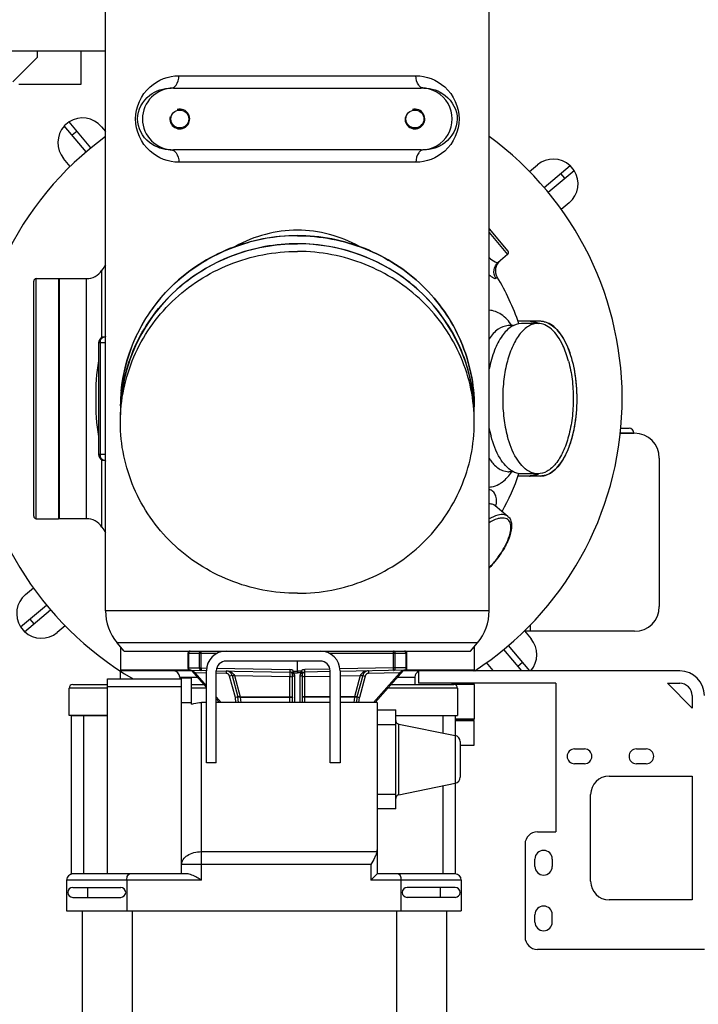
# Model space of a CAD drawing. Header units: metres. Extents: x 70279.8 to 70377.7, y 409251.8 to 409331.5.
# Tile 105 of 244: x 70312.651 to 70313.199, y 409313.096 to 409313.891. Entities that reach past the tile are written whole.
import ezdxf

# ---------------------------------------------------------------- set-up
doc = ezdxf.new("R2010")
doc.units = ezdxf.units.M
for name, color, linetype in [('02___PRT_ALL_AXES', 7, 'Continuous'), ('1_AXES', 7, 'Continuous'), ('7_ALL_FEATURES', 7, 'Continuous'), ('AX', 7, 'Continuous')]:
    doc.layers.add(name, color=color, linetype=linetype)

# ---------------------------------------------------------------- blocks, each defined once
blk = doc.blocks.new('PASS UNIT_20170322')
at = {"linetype": 'Continuous'}
for p, q in [((5064.5, -141.62), (5084.5, -161.62)), ((4624.01, -147.86), (4620.18, -151.07)), ((4620.18, -151.07), (4637.9, -172.2)), ((4624.01, -147.86), (4641.73, -168.98)), ((5062.5, -196.62), (5062.5, -146.62)), ((4630.43, -155.52), (4626.6, -158.73)), ((4713.5, -158.62), (4903.5, -158.62)), ((4711.5, -160.62), (4905.5, -160.62)), ((4711.5, -160.62), (4711.5, -178.62)), ((4905.5, -160.62), (4905.5, -178.62)), ((5084.5, -161.62), (5089.5, -161.62)), ((4905.5, -178.62), (4711.5, -178.62)), ((4905.5, -179.12), (4711.5, -179.12)), ((4711.5, -201.11), (4711.5, -179.12)), ((4905.5, -179.12), (4905.5, -201.11)), ((4419.5, -185.12), (4394.5, -185.12)), ((4394.5, -185.12), (4394.5, -504.12)), ((4405.5, -190.12), (4405.5, -228.88)), ((4413.5, -190.12), (4413.5, -228.88)), ((4419.5, -294.12), (4419.5, -185.12)), ((4424.5, -189.12), (4552.5, -189.12)), ((4424.5, -282.5), (4424.5, -189.12)), ((4552.36, -189.12), (4552.36, -218.12)), ((4552.5, -187.12), (4574.5, -187.12)), ((4552.5, -218.12), (4552.5, -187.12)), ((4574.71, -187.13), (4574.71, -218.12)), ((4577.5, -190.12), (4577.5, -218.12)), ((5007.92, -201.02), (5029.05, -183.3)), ((5011.14, -204.85), (5032.26, -187.13)), ((5024.6, -193.55), (5021.39, -189.72)), ((5032.26, -187.13), (5029.05, -183.3)), ((4058.5, -198.12), (4394.5, -198.12)), ((4413.5, -202.12), (4405.5, -202.12)), ((4424.5, -199.12), (4552.36, -199.12)), ((4711.5, -201.11), (4905.5, -201.11)), ((4704.74, -213.65), (4759.07, -213.65)), ((4853.5, -210.97), (4763.5, -210.97)), ((4763.5, -216.62), (4763.5, -210.97)), ((4853.5, -212.37), (4763.5, -212.37)), ((4853.5, -216.62), (4853.5, -210.97)), ((4857.93, -213.65), (4912.26, -213.65)), ((4424.5, -218.12), (4582, -218.12)), ((4576, -218.12), (4576, -278.12)), ((4582, -218.12), (4582, -278.12)), ((4758.5, -215.97), (4758.5, -216.62)), ((4858.5, -216.62), (4858.5, -215.97)), ((4582, -228.62), (4588.42, -228.62)), ((4588.5, -286.24), (4588.5, -229.12)), ((4608, -228.62), (4589, -228.62)), ((4589, -285.58), (4589, -228.62)), ((4608, -228.62), (4608, -228.68)), ((4394.5, -238.12), (4058.5, -238.12)), ((4419.5, -233.88), (4394.5, -233.88)), ((4604.5, -231.62), (4604.5, -511.62)), ((4424.5, -278.12), (4583, -278.12)), ((4432.11, -431.12), (4432.11, -278.12)), ((4563, -278.12), (4563, -286.12)), ((4583.5, -276.62), (4582, -276.62)), ((4583, -278.12), (4583, -286.12)), ((4583.5, -276.62), (4583.5, -290.65)), ((5009.5, -471.74), (5009.5, -271.5)), ((5059.5, -271.5), (5059.5, -471.74)), ((4561.61, -286.12), (4583, -286.12)), ((4574.71, -286.12), (4574.71, -298.12)), ((4575.02, -298.12), (4588.83, -285.95)), ((4577.5, -286.12), (4577.5, -295.93)), ((4589.01, -285.08), (4588.78, -298.13)), ((4591.01, -283.69), (4590.86, -292.54)), ((4602.5, -283.12), (4591.01, -283.12)), ((4591.01, -283.12), (4591.01, -283.69)), ((4602.5, -283.69), (4591.01, -283.69)), ((4602.5, -306.38), (4602.5, -283.12)), ((4419.5, -294.12), (4563, -294.12)), ((4442.48, -294.12), (4442.48, -435.98)), ((4563, -298.12), (4563, -294.12)), ((4576.53, -298.12), (4586.94, -288.94)), ((4586.28, -288.19), (4586.94, -288.94)), ((4586.78, -298.12), (4586.94, -288.94)), ((4586.94, -288.94), (4588.66, -286.68)), ((4590.86, -293.94), (4590.78, -298.29)), ((4590.86, -292.54), (4602.5, -292.54)), ((4590.86, -292.54), (4590.86, -293.94)), ((4590.86, -293.94), (4602.5, -293.94)), ((4514.3, -298.12), (4588.5, -298.12)), ((4514.3, -306.12), (4514.3, -298.12)), ((4514.3, -306.12), (4588.5, -306.12)), ((4563, -398.12), (4563, -306.12)), ((4563, -308.71), (4565.94, -306.12)), ((4563, -310.05), (4567.45, -306.12)), ((4586.5, -314.05), (4586.64, -306.12)), ((4588.64, -306.12), (4587.6, -365.66)), ((4590.64, -306.41), (4589.6, -365.65)), ((4567.13, -321.5), (4584.28, -316.9)), ((4584.8, -318.83), (4584.28, -316.9)), ((4588.5, -314.09), (4586.5, -314.05)), ((4596.5, -390.12), (4596.5, -314.12)), ((4563, -321.94), (4567.13, -321.5)), ((4563, -323.95), (4567.65, -323.46)), ((4567.34, -325.48), (4563, -325.94)), ((4567.65, -323.43), (4567.13, -321.5)), ((4567.34, -323.49), (4567.13, -321.5)), ((4567.34, -325.48), (4567.34, -365.62)), ((4584.8, -318.83), (4567.65, -323.43)), ((4584.68, -320.8), (4567.65, -325.37)), ((4567.65, -325.37), (4567.65, -365.62)), ((4584.68, -320.8), (4583.9, -365.62)), ((4584.77, -320.76), (4584.68, -320.8)), ((4563, -365.62), (4583.9, -365.62)), ((4587.6, -365.65), (4583.9, -365.62)), ((4563, -367.62), (4585.6, -367.62)), ((4563, -369.62), (4584.15, -369.62)), ((4584.15, -373.62), (4563, -373.62)), ((4588.31, -368.53), (4586.86, -368.56)), ((4586.86, -368.56), (4586.91, -371.62)), ((4586.86, -374.68), (4586.91, -371.62)), ((4588.36, -371.62), (4586.91, -371.62)), ((4588.31, -368.53), (4588.36, -371.62)), ((4588.31, -374.71), (4588.36, -371.62)), ((4588.36, -371.62), (4596.5, -371.62)), ((4585.6, -375.62), (4563, -375.62)), ((4563, -377.62), (4583.9, -377.62)), ((4567.34, -398.12), (4567.34, -377.62)), ((4567.65, -398.12), (4567.65, -377.62)), ((4583.9, -377.62), (4587.6, -377.58)), ((4583.9, -377.62), (4584.26, -398.12)), ((4586.86, -374.68), (4588.31, -374.71)), ((4587.96, -398.12), (4587.6, -377.58)), ((4589.96, -397.98), (4589.6, -377.58)), ((4514.3, -398.12), (4588.5, -398.12)), ((4514.3, -406.12), (4514.3, -398.12)), ((4602.5, -460.12), (4602.5, -397.86)), ((4588.5, -406.12), (4514.3, -406.12)), ((4563, -436.12), (4563, -406.12)), ((4567.34, -417.76), (4567.34, -406.12)), ((4567.65, -417.87), (4567.65, -406.12)), ((4584.4, -406.12), (4584.68, -422.44)), ((4589.01, -458.15), (4588.1, -406.12)), ((4590.86, -449.3), (4590.1, -406.04)), ((4567.34, -417.76), (4563, -417.3)), ((4567.6, -419.77), (4563, -419.29)), ((4563, -421.3), (4567.13, -421.74)), ((4567.13, -421.74), (4567.34, -419.75)), ((4567.65, -419.8), (4567.13, -421.74)), ((4584.68, -422.44), (4567.65, -417.87)), ((4584.8, -424.41), (4567.65, -419.8)), ((4584.28, -426.34), (4567.13, -421.74)), ((4584.8, -424.41), (4584.28, -426.34)), ((4584.77, -422.48), (4584.68, -422.44)), ((4588.5, -429.15), (4586.5, -429.18)), ((4586.94, -454.3), (4586.5, -429.18)), ((4432.11, -431.12), (4419.5, -431.12)), ((4419.5, -504.12), (4419.5, -431.12)), ((4421.5, -433.12), (4419.5, -431.12)), ((4424.5, -436.12), (4421.5, -433.12)), ((4563, -436.12), (4424.5, -436.12)), ((4424.5, -499.12), (4424.5, -436.12)), ((4477, -451.12), (4477, -436.12)), ((4489, -436.12), (4489, -451.12)), ((4545, -451.12), (4545, -436.12)), ((4557, -436.12), (4557, -451.12)), ((4586.94, -454.3), (4563, -433.19)), ((4588.83, -457.29), (4563, -434.53)), ((4574.71, -444.85), (4574.71, -501.11)), ((4058.5, -452.12), (4394.5, -452.12)), ((4477, -451.12), (4557, -451.12)), ((4488.43, -453.52), (4545.57, -453.52)), ((4488.43, -453.52), (4497.73, -499.12)), ((4545.57, -453.52), (4536.27, -499.12)), ((4552.36, -451.12), (4552.36, -499.12)), ((4552.5, -451.12), (4552.5, -501.12)), ((4577.5, -447.31), (4577.5, -498.12)), ((4583.5, -452.59), (4583.5, -466.62)), ((4590.86, -449.3), (4602.5, -449.3)), ((4590.86, -450.69), (4590.86, -449.3)), ((4590.86, -450.69), (4602.5, -450.69)), ((4591.01, -459.55), (4590.86, -450.69)), ((4419.5, -455.36), (4394.5, -455.36)), ((4405.5, -499.12), (4405.5, -460.36)), ((4413.5, -499.12), (4413.5, -460.36)), ((4586.28, -455.05), (4586.94, -454.3)), ((4588.66, -456.56), (4586.94, -454.3)), ((4588.5, -680.62), (4588.5, -457)), ((4589, -514.62), (4589, -457.66)), ((4591.01, -459.55), (4602.5, -459.55)), ((4591.01, -460.12), (4591.01, -459.55)), ((4591.01, -460.12), (4602.5, -460.12)), ((4583.5, -466.62), (4577.5, -466.62)), ((4588.5, -469.62), (4578.5, -469.62)), ((4578.5, -580.62), (4578.5, -469.62)), ((4394.5, -492.12), (4058.5, -492.12)), ((4413.5, -487.12), (4405.5, -487.12)), ((4495.69, -489.12), (4424.5, -489.12)), ((4552.36, -489.12), (4538.31, -489.12)), ((4497.73, -499.12), (4424.5, -499.12)), ((4536.27, -499.12), (4497.73, -499.12)), ((4552.5, -499.12), (4536.27, -499.12)), ((4548.4, -499.12), (4548.4, -514.62)), ((4548.6, -513.62), (4548.6, -499.12)), ((4549.6, -514.62), (4549.6, -499.12)), ((4574.5, -501.12), (4552.5, -501.12)), ((4577.6, -514.62), (4577.6, -496.25)), ((4419.5, -504.12), (4394.5, -504.12)), ((4531.37, -503.12), (4502.63, -503.12)), ((4528.4, -514.62), (4548.4, -514.62)), ((4577.6, -514.62), (4549.6, -514.62)), ((4608, -514.62), (4589, -514.62)), ((4608, -514.56), (4608, -514.62)), ((4713.39, -541.75), (4721.97, -531.52)), ((4905.8, -531.9), (4906.77, -533.06)), ((4942.7, -526.62), (4924.95, -541.51)), ((4945.81, -526.62), (4927.77, -541.76)), ((4588.5, -552.96), (4605.86, -538.39)), ((4924.95, -541.51), (4918.61, -533.95)), ((4588.5, -559.49), (4609.08, -542.22)), ((4749.5, -546.04), (4749.5, -542.46)), ((4867.5, -546.02), (4867.5, -542.46)), ((4448.5, -555.62), (4373.5, -555.62)), ((4592.4, -549.69), (4595.61, -553.52)), ((4620.5, -644.12), (4620.5, -555.48)), ((4746, -559.25), (4746, -549.98)), ((4747.75, -566.04), (4747.75, -552.8)), ((4869.25, -566.04), (4869.25, -552.8)), ((4871, -559.25), (4871, -549.98)), ((4385.5, -563.62), (4391.5, -563.62)), ((4430.5, -563.62), (4436.5, -563.62)), ((4620.5, -559.9), (4625.71, -559.9)), ((4746, -568.08), (4746, -559.69)), ((4871, -568.08), (4871, -559.69)), ((4363.5, -700.62), (4363.5, -565.62)), ((4458.5, -565.62), (4458.5, -580.62)), ((4747.71, -566.06), (4747.74, -566.13)), ((4869.25, -566.13), (4869.29, -566.06)), ((4979.1, -571.04), (4996.82, -592.17)), ((4385.5, -577.62), (4391.5, -577.62)), ((4436.5, -577.62), (4430.5, -577.62)), ((4578.5, -580.62), (4458.5, -580.62)), ((4975.27, -574.26), (4992.99, -595.38)), ((4986.57, -587.72), (4990.4, -584.51)), ((4513.5, -603.62), (4513.5, -595.62)), ((4525.5, -595.62), (4525.5, -603.62)), ((4992.99, -595.38), (4996.82, -592.17)), ((4418.5, -608.62), (4488.5, -608.62)), ((4403.5, -690.62), (4403.5, -623.62)), ((4503.5, -623.62), (4503.5, -690.62)), ((4780.5, -644.12), (4780.5, -632.56)), ((4780.6, -632.57), (4780.6, -643.62)), ((4784.6, -632.92), (4784.6, -639.62)), ((4780.6, -643.62), (4780.5, -643.62)), ((4513.5, -653.62), (4513.5, -645.62)), ((4525.5, -645.62), (4525.5, -653.62)), ((4760.5, -664.12), (4640.5, -664.12)), ((4503.5, -690.62), (4403.5, -690.62))]:
    blk.add_line(p, q, dxfattribs=at)
for centre, radius, start, end in [((4634.95, -164.79), 20, 40, 122.81924), ((4634.95, -164.79), 20, 137.18076, 220), ((4713.5, -160.62), 2, 90, 180), ((4903.5, -160.62), 2, 0, 90), ((4712, -179.12), 0.5, 90, 180), ((4905, -179.12), 0.5, 0, 90), ((5015.33, -198.07), 20, 47.18076, 130), ((4409.5, -190.12), 4, 0, 180), ((4419.5, -190.12), 5, 0, 90), ((4574.5, -190.12), 3, 0, 90), ((5015.33, -198.07), 20, 310, 32.81924), ((4696.5, -201.11), 15, 303.29978, 0), ((4920.5, -201.11), 15, 180, 236.70022), ((4808.5, -371.62), 189, 123.29978, 124.90151), ((4763.5, -215.97), 5, 90.00012, 179.9999), ((4853.5, -215.97), 5, 0, 90), ((4808.5, -371.62), 189, 55.09849, 56.70022), ((4765.51, -227.3), 13.01, 122.62336, 124.8062), ((4851.6, -227.14), 12.81, 55.1796, 57.39707), ((4589, -229.12), 0.5, 90, 180), ((4608, -229.12), 0.5, 82.03689, 90), ((4795.57, -361.99), 133.37, 84.53109, 87.22717), ((5034.5, -276.62), 8, 75, 15), ((4583.5, -271.62), 5, 270, 0), ((4588.5, -285.57), 0.5, 311.41702, 359), ((4591.01, -285.12), 2, 90, 179), ((4602.5, -285.12), 2, 0, 90), ((4588.5, -314.12), 16, 0, 90), ((4588.5, -314.12), 8, 0, 90), ((4583.5, -314), 3, 285.02558, 359), ((4583.5, -314), 5, 285.02868, 359), ((4567.13, -321.5), 2, 276.02418, 285.02558), ((4785.46, -371.64), 148.23, 0.0092, 10.20334), ((4585.6, -365.62), 2, 270.0018, 358.98757), ((4585.6, -365.58), 4, 312.64307, 358.99542), ((4584.15, -365.62), 4, 269.99082, 312.64607), ((4584.15, -377.62), 4, 47.35401, 90.00943), ((4585.6, -377.62), 2, 1.01152, 90.00487), ((4585.6, -377.66), 4, 1.00537, 47.35614), ((4588.5, -390.12), 16, 270, 0), ((4588.5, -390.12), 8, 270, 0), ((4567.13, -421.74), 2, 74.97442, 83.97442), ((4583.5, -429.24), 3, 1, 74.97442), ((4583.5, -429.24), 5, 1, 74.97442), ((4485.49, -454.12), 3, 11.53462, 90), ((4548.51, -454.12), 3, 90, 168.46538), ((4588.5, -457.67), 0.5, 1, 48.58298), ((4591.01, -458.12), 2, 181, 270), ((4602.5, -458.12), 2, 270, 0), ((5034.5, -466.62), 8, 75, 15), ((4583.5, -471.62), 5, 23.5928, 90), ((4409.5, -499.12), 4, 180, 0), ((4419.5, -499.12), 5, 270, 0), ((4502.63, -498.12), 5, 191.53462, 270), ((4531.37, -498.12), 5, 270, 348.46538), ((4574.5, -498.12), 3, 270, 0), ((4549.6, -513.62), 1, 180, 270), ((4577.6, -513.62), 1, 270, 334.5929), ((4589, -514.12), 0.5, 195, 270), ((4608, -514.12), 0.5, 270, 277.96311), ((4795.56, -381.03), 133.59, 270, 272.7728), ((4795.57, -381.25), 133.37, 272.77283, 275.46891), ((4601.67, -545.17), 20, 130, 131.24719), ((4732.98, -461.61), 89.47, 226.61041, 230.00769), ((4731.81, -463), 87.48, 226.65221, 230.00759), ((4717.66, -527.91), 5.62, 320.01968, 327.9103), ((4717.57, -527.85), 5.73, 327.90117, 329.32419), ((4804.22, -624.65), 100.01, 101.40862, 105.12504), ((4808.5, -371.62), 189, 288.69095, 301.32939), ((4911.97, -541.6), 10, 40, 121.32939), ((4808.5, -371.62), 189, 241.13601, 251.30504), ((4854.49, -542.47), 13.01, 0.00079, 2.52156), ((4926.48, -540.23), 2, 220, 310), ((4373.5, -565.62), 10, 90, 180), ((4448.5, -565.62), 10, 0, 90), ((4385.5, -570.62), 7, 90, 270), ((4391.5, -570.62), 7, 270, 90), ((4430.5, -570.62), 7, 90, 270), ((4436.5, -570.62), 7, 270, 90), ((4601.67, -545.17), 20, 228.77187, 310), ((4759.76, -559.25), 13.76, 180.00001, 180.3845), ((4760.15, -559.25), 14.15, 180.00001, 180.38152), ((4759.77, -559.25), 13.77, 180.38475, 181.83312), ((4760.17, -559.25), 14.17, 180.38173, 181.78302), ((4759.77, -559.69), 13.77, 178.74678, 179.99992), ((4762.6, -558.89), 16.73, 200.62444, 205.74794), ((4762.45, -558.66), 16.53, 200.80013, 201.51948), ((4763.19, -558.36), 17.33, 201.55423, 206.45724), ((4857.22, -559.25), 13.78, 358.16609, 359.0909), ((4856.83, -559.25), 14.17, 358.21624, 359.09105), ((4856.84, -559.25), 14.16, 359.09107, 359.99995), ((4857.24, -559.25), 13.76, 359.09093, 359.99994), ((4857.22, -559.69), 13.77, 359.99999, 0.90294), ((4763.53, -558.45), 17.75, 205.71544, 207.26871), ((4763.62, -557.97), 17.85, 206.61029, 206.9716), ((4763.94, -558), 18.16, 206.42443, 206.89434), ((4853.47, -558.46), 17.75, 332.66709, 334.34056), ((4853.06, -558), 18.16, 333.08585, 333.5754), ((4853.38, -557.97), 17.85, 333.0284, 333.38971), ((4856.45, -567.96), 14.55, 347.21985, 347.82804), ((4856.7, -568.01), 14.3, 347.81942, 351.85764), ((4856.96, -568.05), 14.04, 351.86647, 353.66059), ((4857.1, -568.07), 13.9, 353.6593, 356.88946), ((4857.21, -568.08), 13.79, 356.89213, 359.99869), ((4982.05, -578.45), 20, 317.18076, 40), ((4762.28, -567.56), 16.35, 200.10756, 200.58574), ((4761.99, -567.52), 16.07, 200.58577, 201.05677), ((4519.5, -595.62), 6, 0, 180), ((4982.05, -578.45), 20, 220, 302.81924), ((4519.5, -603.62), 6, 180, 0), ((4418.5, -623.62), 15, 90, 180), ((4488.5, -623.62), 15, 0, 90), ((4519.5, -645.62), 6, 0, 180), ((4640.5, -644.12), 20, 180, 270), ((4760.5, -644.12), 20, 270, 0), ((4780.6, -639.62), 4, 270, 0), ((4519.5, -653.62), 6, 180, 0), ((4568.5, -680.62), 20, 270, 0)]:
    blk.add_arc(centre, radius, start, end, dxfattribs=at)
for centre, major_axis, ratio, start_param, end_param in [((4409.5, -228.88), (4, 0), 1, 3.141593, 6.283185), ((5034.5, -271.5), (0, 25.03), 0.99863, -1.570796, 1.570796), ((4443.87, -431.12), (5.87, 0), 0.851924, -1.808932, -1.570796), ((4409.5, -460.36), (0, 4), 1, 0, 1.570796), ((4409.5, -460.36), (4, 0), 1, 0, 1.570796), ((5034.5, -471.74), (0, 25.03), 0.99863, -4.712389, -1.570796)]:
    blk.add_ellipse(centre, major_axis=major_axis, ratio=ratio, start_param=start_param, end_param=end_param, dxfattribs=at)
for points, knots in [([(4758.5, -215.97), (4758.5, -214.99), (4759.97, -212.86), (4762.27, -212.37), (4763.5, -212.37)], [0, 0, 0, 0, 0.443056, 1, 1, 1, 1]), ([(4839.02, -210.96), (4829.02, -208.93), (4808.5, -208.34), (4787.98, -208.93), (4777.98, -210.96)], [0, 0, 0, 0, 0.5, 1, 1, 1, 1]), ([(4853.5, -212.37), (4854.73, -212.37), (4857.03, -212.86), (4858.5, -214.99), (4858.5, -215.97)], [0, 0, 0, 0, 0.55694, 1, 1, 1, 1]), ([(4931.34, -345.39), (4926.01, -315.8), (4896.37, -258.85), (4837.59, -232.03), (4808.28, -229.23)], [0, 0, 0, 0, 0.505214, 1, 1, 1, 1]), ([(4419.5, -233.88), (4420.16, -233.88), (4421.42, -233.99), (4423.16, -234.41), (4424.5, -235.28), (4424.5, -235.95)], [0, 0, 0, 0, 0.349936, 0.647546, 1, 1, 1, 1]), ([(4432.11, -278.12), (4433.49, -278.12), (4436.52, -279.14), (4439.85, -282.89), (4442, -288.1), (4442.48, -292.06), (4442.48, -294.12)], [0, 0, 0, 0, 0.199511, 0.431687, 0.703437, 1, 1, 1, 1]), ([(4421.5, -290.49), (4422.23, -289.12), (4423.26, -287.11), (4424.25, -284.42), (4424.5, -283.11), (4424.5, -282.5)], [0, 0, 0, 0, 0.542099, 0.785955, 1, 1, 1, 1]), ([(4561.61, -286.12), (4561.84, -286.73), (4562.66, -289.32), (4563, -292.06), (4563, -294.12)], [0, 0, 0, 0, 0.241973, 1, 1, 1, 1]), ([(4588.83, -285.95), (4588.79, -285.99), (4588.62, -286.19), (4588.61, -286.49), (4588.66, -286.68)], [0, 0, 0, 0, 0.233872, 1, 1, 1, 1]), ([(4591.01, -283.69), (4590.52, -283.69), (4589.79, -283.86), (4589.14, -284.5), (4589.01, -284.9), (4589.01, -285.08)], [0, 0, 0, 0, 0.551055, 0.787984, 1, 1, 1, 1]), ([(4602.5, -283.69), (4602.99, -283.69), (4603.73, -283.88), (4604.38, -284.53), (4604.5, -284.93), (4604.5, -285.12)], [0, 0, 0, 0, 0.551162, 0.78818, 1, 1, 1, 1]), ([(4590.86, -292.54), (4590.37, -292.54), (4589.63, -292.72), (4588.99, -293.35), (4588.86, -293.75), (4588.86, -293.94)], [0, 0, 0, 0, 0.551055, 0.787984, 1, 1, 1, 1]), ([(4590.86, -293.94), (4590.6, -293.93), (4590.23, -293.93), (4589.76, -293.92), (4589.46, -293.92), (4589.22, -293.93), (4589.02, -293.92), (4588.94, -293.94), (4588.86, -293.92), (4588.86, -293.94)], [0, 0, 0, 0, 0.382516, 0.555327, 0.7068, 0.831122, 0.923528, 0.980496, 1, 1, 1, 1]), ([(4602.5, -292.54), (4602.99, -292.54), (4603.73, -292.73), (4604.38, -293.38), (4604.5, -293.78), (4604.5, -293.97)], [0, 0, 0, 0, 0.551162, 0.78818, 1, 1, 1, 1]), ([(4602.5, -293.94), (4602.76, -293.94), (4603.13, -293.94), (4603.6, -293.94), (4603.9, -293.94), (4604.14, -293.95), (4604.33, -293.95), (4604.42, -293.97), (4604.5, -293.96), (4604.5, -293.97)], [0, 0, 0, 0, 0.382493, 0.555304, 0.706781, 0.83111, 0.923522, 0.980495, 1, 1, 1, 1]), ([(4588.5, -314.09), (4588.48, -315.37), (4587.97, -318.02), (4586.04, -320.27), (4584.77, -320.76)], [0, 0, 0, 0, 0.484041, 1, 1, 1, 1]), ([(4567.34, -325.48), (4567.32, -325.23), (4567.28, -324.76), (4567.25, -324.16), (4567.26, -323.75), (4567.29, -323.56), (4567.33, -323.49), (4567.34, -323.49)], [0, 0, 0, 0, 0.377663, 0.697708, 0.913308, 0.972433, 1, 1, 1, 1]), ([(4567.65, -325.37), (4567.54, -324.93), (4567.45, -324.33), (4567.46, -323.69), (4567.58, -323.45), (4567.65, -323.43)], [0, 0, 0, 0, 0.669064, 0.884268, 1, 1, 1, 1]), ([(4584.68, -320.8), (4584.57, -320.36), (4584.48, -319.76), (4584.49, -319.12), (4584.61, -318.88), (4584.68, -318.86)], [0, 0, 0, 0, 0.669143, 0.884335, 1, 1, 1, 1]), ([(4584.77, -320.76), (4584.68, -320.4), (4584.58, -319.82), (4584.57, -319.17), (4584.67, -318.96)], [0, 0, 0, 0, 0.607239, 1, 1, 1, 1]), ([(4567.65, -365.62), (4567.65, -366.09), (4567.59, -366.74), (4567.4, -367.4), (4567.22, -367.62), (4567.13, -367.62)], [0, 0, 0, 0, 0.665549, 0.883103, 1, 1, 1, 1]), ([(4567.34, -365.62), (4567.34, -365.87), (4567.33, -366.35), (4567.3, -366.96), (4567.24, -367.37), (4567.19, -367.56), (4567.15, -367.62), (4567.13, -367.62)], [0, 0, 0, 0, 0.376885, 0.697107, 0.913145, 0.97241, 1, 1, 1, 1]), ([(4583.9, -365.62), (4583.9, -366.09), (4583.84, -366.74), (4583.65, -367.4), (4583.46, -367.62), (4583.38, -367.62)], [0, 0, 0, 0, 0.665549, 0.883103, 1, 1, 1, 1]), ([(4589.6, -365.65), (4589.35, -365.65), (4588.98, -365.64), (4588.51, -365.64), (4588.21, -365.64), (4587.97, -365.64), (4587.77, -365.64), (4587.68, -365.66), (4587.6, -365.64), (4587.6, -365.65)], [0, 0, 0, 0, 0.382517, 0.555327, 0.7068, 0.831122, 0.923529, 0.980496, 1, 1, 1, 1]), ([(4585.6, -367.62), (4585.41, -367.62), (4585, -367.74), (4584.34, -368.38), (4584.15, -369.13), (4584.15, -369.62)], [0, 0, 0, 0, 0.214312, 0.452161, 1, 1, 1, 1]), ([(4585.6, -375.62), (4585.41, -375.62), (4585, -375.5), (4584.34, -374.86), (4584.15, -374.11), (4584.15, -373.62)], [0, 0, 0, 0, 0.214312, 0.452161, 1, 1, 1, 1]), ([(4586.96, -367.09), (4586.79, -367.24), (4586.6, -367.78), (4586.74, -368.3), (4586.86, -368.56)], [0, 0, 0, 0, 0.438134, 1, 1, 1, 1]), ([(4588.31, -368.53), (4588.15, -368.34), (4587.89, -368.07), (4587.58, -367.73), (4587.37, -367.52), (4587.22, -367.34), (4587.07, -367.21), (4587.03, -367.13), (4586.95, -367.1), (4586.96, -367.09)], [0, 0, 0, 0, 0.383568, 0.556426, 0.707751, 0.831832, 0.92399, 0.980752, 1, 1, 1, 1]), ([(4808.28, -514.01), (4841.63, -510.82), (4908.67, -476.36), (4933.69, -405.91), (4933.69, -371.62)], [0, 0, 0, 0, 0.494201, 1, 1, 1, 1]), ([(4567.65, -377.62), (4567.65, -377.15), (4567.59, -376.5), (4567.4, -375.84), (4567.22, -375.62), (4567.13, -375.62)], [0, 0, 0, 0, 0.665549, 0.883103, 1, 1, 1, 1]), ([(4567.34, -377.62), (4567.34, -377.36), (4567.33, -376.89), (4567.3, -376.28), (4567.24, -375.87), (4567.19, -375.68), (4567.15, -375.62), (4567.13, -375.62)], [0, 0, 0, 0, 0.376885, 0.697107, 0.913145, 0.97241, 1, 1, 1, 1]), ([(4583.9, -377.62), (4583.9, -377.15), (4583.84, -376.5), (4583.65, -375.84), (4583.46, -375.62), (4583.38, -375.62)], [0, 0, 0, 0, 0.665549, 0.883103, 1, 1, 1, 1]), ([(4586.96, -376.15), (4586.79, -376), (4586.6, -375.46), (4586.74, -374.94), (4586.86, -374.68)], [0, 0, 0, 0, 0.438139, 1, 1, 1, 1]), ([(4586.96, -376.15), (4586.95, -376.14), (4587.03, -376.11), (4587.07, -376.03), (4587.22, -375.9), (4587.37, -375.72), (4587.58, -375.51), (4587.89, -375.17), (4588.15, -374.9), (4588.31, -374.71)], [0, 0, 0, 0, 0.019248, 0.07601, 0.168167, 0.292248, 0.443574, 0.616431, 1, 1, 1, 1]), ([(4587.6, -377.58), (4587.6, -377.6), (4587.68, -377.58), (4587.77, -377.6), (4587.97, -377.6), (4588.21, -377.6), (4588.51, -377.6), (4588.98, -377.59), (4589.35, -377.59), (4589.6, -377.58)], [0, 0, 0, 0, 0.019504, 0.076471, 0.168878, 0.2932, 0.444673, 0.617483, 1, 1, 1, 1]), ([(4567.34, -419.75), (4567.33, -419.75), (4567.29, -419.68), (4567.26, -419.49), (4567.25, -419.08), (4567.28, -418.48), (4567.32, -418.01), (4567.34, -417.76)], [0, 0, 0, 0, 0.027567, 0.086692, 0.302292, 0.622337, 1, 1, 1, 1]), ([(4567.65, -419.8), (4567.58, -419.78), (4567.46, -419.55), (4567.45, -418.91), (4567.54, -418.31), (4567.65, -417.87)], [0, 0, 0, 0, 0.115729, 0.330933, 1, 1, 1, 1]), ([(4584.68, -424.38), (4584.61, -424.36), (4584.49, -424.12), (4584.48, -423.48), (4584.57, -422.88), (4584.68, -422.44)], [0, 0, 0, 0, 0.115665, 0.330857, 1, 1, 1, 1]), ([(4584.67, -424.28), (4584.57, -424.07), (4584.58, -423.42), (4584.68, -422.84), (4584.77, -422.48)], [0, 0, 0, 0, 0.392754, 1, 1, 1, 1]), ([(4588.5, -429.15), (4588.48, -427.87), (4587.97, -425.22), (4586.05, -422.97), (4584.77, -422.48)], [0, 0, 0, 0, 0.484039, 1, 1, 1, 1]), ([(4442.48, -435.98), (4441.65, -435.81), (4439.94, -435.2), (4436.47, -433.57), (4433.88, -432.11), (4432.11, -431.12)], [0, 0, 0, 0, 0.222828, 0.470558, 1, 1, 1, 1]), ([(4424.5, -453.29), (4424.5, -453.96), (4423.16, -454.83), (4421.42, -455.25), (4420.16, -455.36), (4419.5, -455.36)], [0, 0, 0, 0, 0.352454, 0.650064, 1, 1, 1, 1]), ([(4588.86, -449.3), (4588.86, -449.49), (4588.99, -449.89), (4589.63, -450.52), (4590.37, -450.7), (4590.86, -450.69)], [0, 0, 0, 0, 0.212016, 0.448945, 1, 1, 1, 1]), ([(4588.86, -449.3), (4588.86, -449.32), (4588.94, -449.3), (4589.02, -449.32), (4589.22, -449.31), (4589.46, -449.32), (4589.76, -449.32), (4590.23, -449.31), (4590.6, -449.31), (4590.86, -449.3)], [0, 0, 0, 0, 0.019504, 0.076472, 0.168878, 0.2932, 0.444673, 0.617484, 1, 1, 1, 1]), ([(4602.5, -450.69), (4602.99, -450.69), (4603.73, -450.51), (4604.38, -449.86), (4604.5, -449.46), (4604.5, -449.27)], [0, 0, 0, 0, 0.551162, 0.78818, 1, 1, 1, 1]), ([(4602.5, -449.3), (4602.76, -449.3), (4603.13, -449.3), (4603.6, -449.3), (4603.9, -449.29), (4604.14, -449.29), (4604.33, -449.29), (4604.42, -449.27), (4604.5, -449.28), (4604.5, -449.27)], [0, 0, 0, 0, 0.382493, 0.555304, 0.706781, 0.83111, 0.923522, 0.980495, 1, 1, 1, 1]), ([(4588.83, -457.29), (4588.79, -457.25), (4588.62, -457.05), (4588.61, -456.75), (4588.66, -456.56)], [0, 0, 0, 0, 0.233855, 1, 1, 1, 1]), ([(4589.01, -458.15), (4589.01, -458.34), (4589.14, -458.74), (4589.79, -459.37), (4590.52, -459.55), (4591.01, -459.55)], [0, 0, 0, 0, 0.212016, 0.448945, 1, 1, 1, 1]), ([(4602.5, -459.55), (4602.99, -459.55), (4603.73, -459.36), (4604.38, -458.71), (4604.5, -458.31), (4604.5, -458.12)], [0, 0, 0, 0, 0.551162, 0.78818, 1, 1, 1, 1]), ([(4713.39, -541.75), (4712.63, -542.66), (4710.54, -544.14), (4706.64, -544.91), (4702.21, -544.58), (4695.27, -542.73), (4685.98, -538.13), (4678.98, -533.09), (4675.48, -530.15)], [0, 0, 0, 0, 0.083426, 0.173038, 0.275395, 0.394042, 0.677432, 1, 1, 1, 1]), ([(4675.58, -530.03), (4678.21, -532.23), (4683.51, -536.19), (4691.6, -540.81), (4699.06, -543.62), (4705.31, -544.57), (4709.68, -543.23), (4711.51, -540.84), (4712.11, -538.63), (4712.05, -536.04), (4711.06, -531.85), (4709.49, -528.73), (4708.22, -526.62)], [0, 0, 0, 0, 0.184821, 0.355593, 0.500308, 0.611724, 0.692974, 0.729566, 0.76886, 0.814322, 0.867801, 1, 1, 1, 1]), ([(4713.39, -541.75), (4714.02, -541), (4715.22, -538.28), (4714.47, -532.77), (4712.62, -528.81), (4711.38, -526.62)], [0, 0, 0, 0, 0.184226, 0.530325, 1, 1, 1, 1]), ([(4721.5, -532.11), (4723.17, -532.41), (4726.26, -532.71), (4730.52, -532.02), (4733.74, -529.93), (4734.79, -527.74), (4735.07, -526.62)], [0, 0, 0, 0, 0.315191, 0.570755, 0.786307, 1, 1, 1, 1]), ([(4721.97, -531.52), (4722.05, -531.44), (4722.27, -531.2), (4722.54, -530.99), (4722.74, -530.9)], [0, 0, 0, 0, 0.334402, 1, 1, 1, 1]), ([(4722.5, -530.77), (4722.67, -530.49), (4723.3, -529.2), (4723.47, -527.72), (4723.43, -526.62)], [0, 0, 0, 0, 0.231252, 1, 1, 1, 1]), ([(4737.07, -526.62), (4737.09, -527.28), (4737.35, -530.01), (4738.31, -532.64), (4739.31, -534.46)], [0, 0, 0, 0, 0.242626, 1, 1, 1, 1]), ([(4747.75, -552.8), (4747.75, -551.55), (4748.12, -548.96), (4751.12, -542.1), (4761.33, -533.71), (4771.92, -529.78), (4778.12, -528.1)], [0, 0, 0, 0, 0.090616, 0.186418, 0.535377, 1, 1, 1, 1]), ([(4760.11, -526.62), (4759.14, -527.27), (4755.77, -529.75), (4752.81, -532.92), (4751.35, -535.58)], [0, 0, 0, 0, 0.279062, 1, 1, 1, 1]), ([(4869.25, -552.8), (4869.25, -549.95), (4866.97, -543.55), (4858.81, -536.15), (4846.99, -530.23), (4837.67, -527.65), (4832.58, -526.62)], [0, 0, 0, 0, 0.178647, 0.398802, 0.674721, 1, 1, 1, 1]), ([(4867.49, -541.89), (4867.36, -539.06), (4864.8, -532.79), (4859.82, -528.59), (4856.89, -526.62)], [0, 0, 0, 0, 0.445435, 1, 1, 1, 1]), ([(4867.5, -545.03), (4870.97, -542.64), (4876.87, -537.54), (4879.82, -530.02), (4879.93, -526.62)], [0, 0, 0, 0, 0.553581, 1, 1, 1, 1]), ([(4908.69, -526.62), (4907.76, -527.72), (4906.61, -529.2), (4905.67, -531), (4905.65, -531.73), (4905.8, -531.9)], [0, 0, 0, 0, 0.693591, 0.889676, 1, 1, 1, 1]), ([(4905.8, -531.9), (4907.77, -530.7), (4912.73, -529.66), (4917.13, -532.19), (4918.61, -533.95)], [0, 0, 0, 0, 0.501312, 1, 1, 1, 1]), ([(4922.58, -526.62), (4921.28, -528.09), (4919.67, -530.12), (4918.39, -532.65), (4918.39, -533.7), (4918.61, -533.95)], [0, 0, 0, 0, 0.682581, 0.883083, 1, 1, 1, 1]), ([(4739.31, -534.46), (4739.84, -535.43), (4742.54, -539.56), (4746.35, -542.86), (4749.5, -545.02)], [0, 0, 0, 0, 0.224951, 1, 1, 1, 1]), ([(4751.35, -535.58), (4751.05, -536.13), (4750.02, -538.28), (4749.5, -540.7), (4749.5, -542.46)], [0, 0, 0, 0, 0.262123, 1, 1, 1, 1]), ([(4869.25, -566.04), (4869.25, -563.49), (4867.48, -557.84), (4860.83, -550.95), (4851, -545.22), (4838.46, -540.87), (4823.99, -538.14), (4808.5, -537.21), (4793.01, -538.14), (4782.93, -540.04), (4778.12, -541.35)], [0, 0, 0, 0, 0.074511, 0.163666, 0.273667, 0.403643, 0.548713, 0.701822, 0.85493, 1, 1, 1, 1]), ([(4747.75, -566.04), (4747.75, -564.79), (4748.12, -562.2), (4751.12, -555.35), (4761.33, -546.96), (4771.92, -543.03), (4778.12, -541.35)], [0, 0, 0, 0, 0.090616, 0.186418, 0.535377, 1, 1, 1, 1]), ([(4749.43, -541.9), (4749.39, -541.8), (4749.52, -542.27), (4749.5, -542.38), (4749.5, -542.46)], [0, 0, 0, 0, 0.536438, 1, 1, 1, 1]), ([(4867.5, -542.46), (4867.5, -542.38), (4867.48, -542.27), (4867.61, -541.79), (4867.57, -541.89)], [0, 0, 0, 0, 0.446499, 1, 1, 1, 1]), ([(4746.95, -564.78), (4746.79, -564.37), (4746.25, -562.72), (4746, -560.98), (4746, -559.69)], [0, 0, 0, 0, 0.256104, 1, 1, 1, 1]), ([(4746.01, -559.69), (4746.02, -560.22), (4746.22, -562.38), (4746.92, -564.49), (4747.66, -565.96)], [0, 0, 0, 0, 0.243693, 1, 1, 1, 1]), ([(4870.99, -559.69), (4870.98, -560.23), (4870.78, -562.43), (4870.07, -564.58), (4869.33, -566.08)], [0, 0, 0, 0, 0.244403, 1, 1, 1, 1]), ([(4869.34, -565.96), (4869.59, -565.46), (4870.47, -563.47), (4870.94, -561.29), (4870.99, -559.69)], [0, 0, 0, 0, 0.260015, 1, 1, 1, 1]), ([(4869.47, -566.14), (4869.72, -565.62), (4870.58, -563.57), (4871, -561.33), (4871, -559.69)], [0, 0, 0, 0, 0.259636, 1, 1, 1, 1]), ([(4746.95, -573.17), (4746.79, -572.76), (4746.25, -571.11), (4746, -569.36), (4746, -568.08)], [0, 0, 0, 0, 0.256104, 1, 1, 1, 1]), ([(4746.97, -573.31), (4748.51, -577.4), (4753.63, -582.97), (4762.28, -588.28), (4774.15, -593.35), (4791.6, -597.23), (4813.78, -598.21), (4835.29, -595.53), (4851.33, -590.28), (4861.34, -584.24), (4866.71, -579.36), (4870.17, -573.94), (4871, -569.96), (4871, -568.08)], [0, 0, 0, 0, 0.091388, 0.148325, 0.212757, 0.359584, 0.519016, 0.674469, 0.810364, 0.867733, 0.91749, 0.960702, 1, 1, 1, 1]), ([(4870.65, -571.18), (4869.78, -575.01), (4865.77, -580.58), (4858.39, -585.99), (4847.88, -591.39), (4831.8, -595.93), (4810.71, -597.99), (4789.34, -596.62), (4772.71, -592.62), (4761.48, -587.63), (4753.31, -582.48), (4748.49, -577.17), (4746.99, -573.29)], [0, 0, 0, 0, 0.084161, 0.136651, 0.196618, 0.33586, 0.491545, 0.648819, 0.792478, 0.855362, 0.910919, 1, 1, 1, 1]), ([(4838.88, -590.74), (4834.07, -592.05), (4823.99, -593.95), (4808.5, -594.88), (4793.01, -593.95), (4778.54, -591.22), (4766, -586.87), (4756.17, -581.14), (4749.52, -574.25), (4747.75, -568.6), (4747.75, -566.04)], [0, 0, 0, 0, 0.14507, 0.298178, 0.451287, 0.596357, 0.726333, 0.836334, 0.925489, 1, 1, 1, 1]), ([(4838.88, -590.74), (4841.1, -590.14), (4845.37, -588.81), (4852.19, -586.03), (4858.82, -582.34), (4864.61, -577.45), (4868.34, -571.99), (4869.25, -567.94), (4869.25, -566.04)], [0, 0, 0, 0, 0.166395, 0.321644, 0.530789, 0.710329, 0.863392, 1, 1, 1, 1])]:
    blk.add_open_spline(points, degree=3, knots=knots, dxfattribs=at)
for points in [[(4588.66, -286.68), (4588.89, -286.37), (4589, -285.96), (4589, -285.58)], [(4419.5, -294.12), (4420.17, -292.91), (4420.85, -291.71), (4421.5, -290.49)], [(4567.65, -325.37), (4567.56, -325.42), (4567.45, -325.46), (4567.34, -325.48)], [(4584.67, -318.96), (4584.7, -318.9), (4584.74, -318.85), (4584.8, -318.83)], [(4567.65, -417.87), (4567.56, -417.82), (4567.45, -417.78), (4567.34, -417.76)], [(4584.8, -424.41), (4584.74, -424.39), (4584.7, -424.34), (4584.67, -424.28)], [(4589, -457.66), (4589, -457.28), (4588.89, -456.87), (4588.66, -456.56)], [(4747, -564.53), (4746.41, -562.99), (4746.06, -561.33), (4746.01, -559.69)], [(4746, -568.08), (4746, -569.8), (4746.33, -571.55), (4746.92, -573.18)]]:
    blk.add_open_spline(points, degree=3, dxfattribs=at)
at = {"layer": '02___PRT_ALL_AXES', "linetype": 'Continuous'}
for p, q in [((5089.5, -196.62), (5062.5, -196.62)), ((4789.35, -228.62), (4795.56, -228.62)), ((4789.35, -514.62), (4795.56, -514.62)), ((4558.5, -690.62), (4578.5, -670.62)), ((4578.5, -670.62), (4578.5, -680.62)), ((4568.5, -690.62), (4558.5, -690.62))]:
    blk.add_line(p, q, dxfattribs=at)
for centre, radius, start, end in [((4795.56, -362.06), 133.44, 87.69005, 89.99985), ((4795.56, -362.07), 133.45, 86.92003, 87.68995), ((4795.56, -381.18), 133.44, 270.00015, 272.30995), ((4795.56, -381.17), 133.45, 272.31005, 273.07997), ((4568.5, -680.62), 10, 270, 0)]:
    blk.add_arc(centre, radius, start, end, dxfattribs=at)
for points, knots in [([(4651.22, -371.62), (4651.22, -362.28), (4653, -343.57), (4660.89, -316.61), (4673.71, -291.73), (4690.98, -269.92), (4712.04, -252), (4736.09, -238.68), (4762.18, -230.47), (4780.32, -228.62), (4789.35, -228.62)], [0, 0, 0, 0, 0.127116, 0.253914, 0.380121, 0.505552, 0.630138, 0.753938, 0.877133, 1, 1, 1, 1]), ([(4789.35, -228.62), (4798.38, -228.62), (4816.51, -230.47), (4842.61, -238.68), (4866.65, -252), (4887.71, -269.92), (4904.98, -291.73), (4917.81, -316.61), (4925.7, -343.57), (4927.47, -362.28), (4927.47, -371.62)], [0, 0, 0, 0, 0.122867, 0.246062, 0.369862, 0.494448, 0.619879, 0.746086, 0.872884, 1, 1, 1, 1]), ([(4802.73, -228.81), (4811.45, -229.28), (4828.88, -231.95), (4853.76, -240.98), (4876.54, -254.71), (4896.4, -272.63), (4912.62, -294.11), (4924.64, -318.35), (4932.03, -344.5), (4933.69, -362.59), (4933.69, -371.62)], [0, 0, 0, 0, 0.122845, 0.246076, 0.369935, 0.494572, 0.620024, 0.746213, 0.872957, 1, 1, 1, 1]), ([(4651.22, -371.62), (4651.22, -380.96), (4653, -399.67), (4660.89, -426.63), (4673.71, -451.51), (4690.98, -473.32), (4712.04, -491.24), (4736.09, -504.56), (4762.18, -512.77), (4780.32, -514.62), (4789.35, -514.62)], [0, 0, 0, 0, 0.127116, 0.253914, 0.380121, 0.505552, 0.630138, 0.753938, 0.877133, 1, 1, 1, 1]), ([(4789.35, -514.62), (4798.38, -514.62), (4816.51, -512.77), (4842.61, -504.56), (4866.65, -491.24), (4887.71, -473.32), (4904.98, -451.51), (4917.81, -426.63), (4925.7, -399.67), (4927.47, -380.96), (4927.47, -371.62)], [0, 0, 0, 0, 0.122867, 0.246062, 0.369862, 0.494448, 0.619879, 0.746086, 0.872884, 1, 1, 1, 1]), ([(4802.73, -514.43), (4811.45, -513.96), (4828.88, -511.29), (4853.76, -502.26), (4876.54, -488.53), (4896.4, -470.6), (4912.62, -449.13), (4924.64, -424.89), (4932.03, -398.74), (4933.69, -380.65), (4933.69, -371.62)], [0, 0, 0, 0, 0.122845, 0.246076, 0.369935, 0.494572, 0.620024, 0.746213, 0.872957, 1, 1, 1, 1])]:
    blk.add_open_spline(points, degree=3, knots=knots, dxfattribs=at)
at = {"layer": '1_AXES', "linetype": 'Continuous'}
for p, q in [((4650.27, -151.93), (4655.64, -158.34)), ((4625, -184.05), (4619.63, -177.64)), ((4996.07, -188.12), (5002.48, -182.75)), ((5028.19, -213.39), (5024.34, -216.62)), ((4636.94, -216.62), (6003.83, -216.62)), ((4636.94, -526.62), (4636.94, -216.62)), ((4604.5, -231.62), (4611.22, -225.98)), ((4611.22, -517.26), (4611.22, -225.98)), ((4999.5, -467.41), (4999.5, -275.83)), ((5069.5, -275.83), (5069.5, -467.41)), ((4528.4, -503.12), (4528.4, -514.62)), ((4604.5, -511.62), (4611.22, -517.26)), ((4588.81, -529.85), (4595.22, -524.48)), ((4636.94, -526.62), (6003.83, -526.62)), ((4620.93, -555.12), (4614.52, -560.49)), ((4992, -559.19), (4997.37, -565.6)), ((4966.73, -591.31), (4961.36, -584.9))]:
    blk.add_line(p, q, dxfattribs=at)
for centre in [(5034.5, -276.62), (5034.5, -466.62)]:
    blk.add_circle(centre, 7.25, dxfattribs=at)
for centre, radius, start, end in [((4636.94, -256.62), 40, 90, 130), ((4802.03, -362.16), 133.54, 84.66763, 89.99998), ((4791.84, -371.68), 148.32, 0.02407, 15.25052), ((4636.94, -486.62), 40, 230, 270)]:
    blk.add_arc(centre, radius, start, end, dxfattribs=at)
for points, knots in [([(4940.23, -371.62), (4940.23, -353.05), (4933.12, -315.69), (4902.55, -268.17), (4856.62, -236.16), (4820.03, -228.62), (4802.03, -228.62)], [0, 0, 0, 0, 0.253877, 0.505501, 0.753903, 1, 1, 1, 1]), ([(4814.44, -229.2), (4841.79, -231.75), (4896.59, -255.12), (4927.55, -305.66), (4934.93, -332.67)], [0, 0, 0, 0, 0.495153, 1, 1, 1, 1]), ([(4999.5, -275.83), (4999.5, -267.51), (5006.57, -249.16), (5034.5, -236.47), (5062.43, -249.16), (5069.5, -267.51), (5069.5, -275.83)], [0, 0, 0, 0, 0.233606, 0.500007, 0.766399, 1, 1, 1, 1]), ([(5009.5, -269.41), (5009.55, -263.34), (5013.91, -249.75), (5034.67, -238.41), (5055.25, -249.99), (5059.5, -263.57), (5059.5, -269.65)], [0, 0, 0, 0, 0.229389, 0.500632, 0.77037, 1, 1, 1, 1]), ([(5009.5, -269.65), (5009.5, -270.05), (5009.36, -270.9), (5008.98, -271.65), (5008.74, -272.01)], [0, 0, 0, 0, 0.485082, 1, 1, 1, 1]), ([(5059.5, -269.65), (5059.5, -270.05), (5059.64, -270.9), (5060.02, -271.65), (5060.26, -272.01)], [0, 0, 0, 0, 0.485084, 1, 1, 1, 1]), ([(5008.74, -272.01), (5008.34, -272.61), (5005.85, -275.04), (5002.18, -275.83), (4999.5, -275.83)], [0, 0, 0, 0, 0.212084, 1, 1, 1, 1]), ([(5060.26, -272.01), (5060.66, -272.61), (5063.15, -275.04), (5066.82, -275.83), (5069.5, -275.83)], [0, 0, 0, 0, 0.212085, 1, 1, 1, 1]), ([(4802.03, -514.62), (4820.03, -514.62), (4856.62, -507.08), (4902.55, -475.07), (4933.12, -427.55), (4940.23, -390.19), (4940.23, -371.62)], [0, 0, 0, 0, 0.246097, 0.494499, 0.746123, 1, 1, 1, 1]), ([(4940.16, -371.62), (4940.16, -390.19), (4933.05, -427.56), (4902.5, -475.07), (4856.58, -507.08), (4820.02, -514.62), (4802.03, -514.62)], [0, 0, 0, 0, 0.253989, 0.505661, 0.754016, 1, 1, 1, 1]), ([(5069.5, -467.41), (5069.5, -475.73), (5062.43, -494.08), (5034.5, -506.77), (5006.57, -494.08), (4999.5, -475.73), (4999.5, -467.41)], [0, 0, 0, 0, 0.233605, 0.500005, 0.766398, 1, 1, 1, 1]), ([(5008.74, -471.23), (5008.34, -470.63), (5005.85, -468.2), (5002.18, -467.41), (4999.5, -467.41)], [0, 0, 0, 0, 0.212085, 1, 1, 1, 1]), ([(5060.26, -471.23), (5060.66, -470.63), (5063.15, -468.2), (5066.82, -467.41), (5069.5, -467.41)], [0, 0, 0, 0, 0.212084, 1, 1, 1, 1]), ([(5009.5, -473.59), (5009.5, -473.19), (5009.36, -472.34), (5008.98, -471.58), (5008.74, -471.23)], [0, 0, 0, 0, 0.485084, 1, 1, 1, 1]), ([(5059.5, -473.83), (5059.45, -479.9), (5055.09, -493.49), (5034.33, -504.83), (5013.75, -493.25), (5009.5, -479.67), (5009.5, -473.59)], [0, 0, 0, 0, 0.229389, 0.500626, 0.770369, 1, 1, 1, 1]), ([(5059.5, -473.59), (5059.5, -473.19), (5059.64, -472.34), (5060.02, -471.58), (5060.26, -471.23)], [0, 0, 0, 0, 0.485082, 1, 1, 1, 1])]:
    blk.add_open_spline(points, degree=3, knots=knots, dxfattribs=at)
for points in [[(4944.63, -371.62), (4944.63, -354.36), (4940.01, -336.57), (4931.54, -321.54)], [(4931.53, -421.71), (4940, -406.67), (4944.63, -388.88), (4944.63, -371.62)]]:
    blk.add_open_spline(points, degree=3, dxfattribs=at)
at = {"layer": '7_ALL_FEATURES', "linetype": 'Continuous'}
blk.add_line((5089.5, 123.38), (5089.5, -216.62), dxfattribs=at)
at = {"layer": 'AX', "linetype": 'Continuous'}
for start, end in [(36.19884, 149.65415), (208.31105, 208.77117), (213.08117, 323.80116)]:
    blk.add_arc((4808.5, -371.62), 262.5, start, end, dxfattribs=at)

msp = doc.modelspace()

# ---------------------------------------------------------------- block references
at = {"xscale": 0.001, "yscale": 0.001, "zscale": 0.001, "rotation": 90}
msp.add_blockref('PASS UNIT_20170322', (70312.50338, 409308.77649), dxfattribs=at)

doc.saveas('drawing.dxf')
